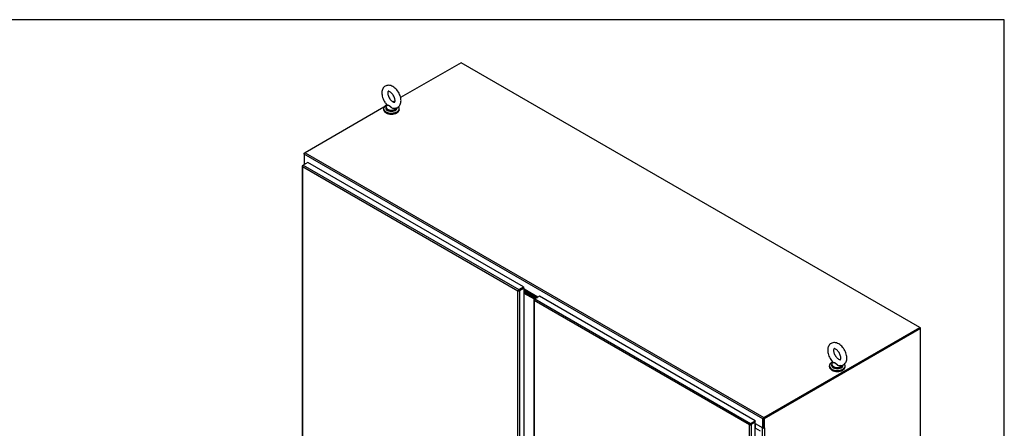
# Model space of a CAD drawing. Header units: inches. Extents: x 2 to 538, y -2 to 358.
# Tile 25 of 25: x 429 to 538, y 313 to 358. Entities that reach past the tile are written whole.
import ezdxf

# ---------------------------------------------------------------- set-up
doc = ezdxf.new("R2010")
doc.units = ezdxf.units.IN
doc.header["$MEASUREMENT"] = 0
for name, color, linetype in [('COM55607-2', 7, 'Continuous'), ('COM70098', 7, 'Continuous'), ('COM70112-4', 7, 'Continuous'), ('COM71182-2', 7, 'Continuous'), ('COM71187-2', 7, 'Continuous'), ('COM71193-4', 7, 'Continuous'), ('COM71194-4', 7, 'Continuous'), ('Default', 7, 'Continuous'), ('GSK86006', 7, 'Continuous'), ('SCS86415', 7, 'Continuous'), ('WAF25377', 7, 'Continuous'), ('WAM254785', 7, 'Continuous')]:
    doc.layers.add(name, color=color, linetype=linetype)

# ---------------------------------------------------------------- blocks, each defined once
blk = doc.blocks.new('SE5')
at = {"layer": 'COM55607-2', "color": 7, "linetype": 'Continuous'}
for p, q in [((510.23, 312.8), (510.26, 312.82)), ((510.26, 312.82), (510.77, 312.52))]:
    blk.add_line(p, q, dxfattribs=at)
at = {"layer": 'COM70098', "color": 7, "linetype": 'Continuous'}
for p, q in [((485.97, 327.23), (484.63, 328)), ((485.9, 327.19), (484.63, 327.92)), ((485.81, 327.14), (484.63, 327.82)), ((485.75, 327.1), (484.63, 327.74))]:
    blk.add_line(p, q, dxfattribs=at)
at = {"layer": 'COM70112-4', "color": 7, "linetype": 'Continuous'}
for p, q in [((477.64, 353.32), (470.93, 349.45)), ((528.47, 323.98), (477.64, 353.32)), ((469.07, 348.37), (460.35, 343.34)), ((470.31, 349.09), (470.1, 348.97)), ((511.08, 313.83), (460.25, 343.17)), ((460.25, 343.17), (460.25, 342.19)), ((460.35, 343.34), (511.18, 314)), ((460.39, 342.11), (460.25, 342.19)), ((484.38, 328.27), (484.38, 328.27)), ((484.44, 328.31), (484.44, 328.31)), ((486.15, 327.33), (484.63, 328.21)), ((484.63, 328.13), (486.08, 327.29)), ((484.63, 328.11), (486.07, 327.28)), ((484.63, 328.03), (486, 327.24)), ((511.18, 314), (528.47, 323.98)), ((511.18, 313.92), (528.47, 323.9)), ((528.47, 323.9), (528.47, 323.98)), ((510.05, 313.45), (510.05, 313.45)), ((510.12, 313.49), (510.12, 313.49)), ((510.23, 313.33), (511.08, 312.84)), ((511.08, 312.84), (511.08, 313.83)), ((511.14, 312.88), (511.14, 313.86)), ((511.14, 312.88), (511.08, 312.84))]:
    blk.add_line(p, q, dxfattribs=at)
for centre, major_axis, start_param, end_param in [((460.35, 343.23), (0.071, 0.124), 0.785398, 2.356194), ((511.18, 313.88), (-0.071, -0.124), 3.926991, 5.497787)]:
    blk.add_ellipse(centre, major_axis=major_axis, ratio=0.57735, start_param=start_param, end_param=end_param, dxfattribs=at)
at = {"layer": 'COM71182-2', "color": 7, "linetype": 'Continuous'}
for p, q in [((460.25, 343.28), (460.35, 343.34)), ((460.28, 343.27), (460.25, 343.28)), ((460.25, 343.17), (460.25, 343.28)), ((460.25, 342.2), (460.25, 342.02)), ((460.29, 342.14), (460.29, 342.05)), ((460.37, 342.09), (460.29, 342.14)), ((528.47, 323.9), (511.14, 313.9)), ((528.53, 323.87), (511.21, 313.86)), ((528.47, 323.9), (528.53, 323.87)), ((528.53, 265.13), (528.53, 323.87)), ((511.04, 312.84), (510.27, 313.28)), ((510.27, 312.81), (510.27, 313.28)), ((511.14, 313.9), (511.14, 312.88)), ((511.14, 313.9), (511.21, 313.86)), ((511.21, 313.86), (511.21, 312.84)), ((511.04, 256.19), (511.04, 312.84)), ((511.14, 312.88), (511.21, 312.84)), ((511.24, 312.86), (511.21, 312.84)), ((511.22, 312.85), (511.24, 312.84)), ((511.24, 312.84), (511.24, 312.86)), ((511.24, 312.84), (511.24, 256.19))]:
    blk.add_line(p, q, dxfattribs=at)
for centre, major_axis, start_param, end_param in [((460.39, 342.2), (0.143, 0), 2.806736, 3.926991), ((510.24, 313.26), (0.048, 0), 0.785398, 1.748507), ((511.14, 312.9), (-0.143, 0), 0.785398, 2.356194), ((511.14, 312.9), (-0.048, 0), 1.169795, 1.971798)]:
    blk.add_ellipse(centre, major_axis=major_axis, ratio=0.57735, start_param=start_param, end_param=end_param, dxfattribs=at)
at = {"layer": 'COM71187-2', "color": 7, "linetype": 'Continuous'}
for p, q in [((528.53, 323.94), (528.47, 323.98)), ((528.53, 323.94), (528.47, 323.9)), ((528.53, 323.87), (528.53, 323.94))]:
    blk.add_line(p, q, dxfattribs=at)
at = {"layer": 'COM71193-4', "color": 7, "linetype": 'Continuous'}
for p, q in [((460.02, 341.86), (460.02, 284.38)), ((460.05, 341.85), (460.03, 341.85)), ((460.07, 341.92), (460.13, 341.96)), ((460.07, 341.76), (460.07, 341.76)), ((483.91, 328), (460.07, 341.76)), ((460.07, 341.76), (460.07, 284.36)), ((460.07, 341.76), (460.07, 341.76)), ((460.07, 341.76), (460.07, 341.76)), ((460.07, 341.76), (460.07, 341.76)), ((460.07, 341.76), (460.07, 341.76)), ((460.65, 342.26), (460.13, 341.96)), ((460.13, 341.96), (484.04, 328.16)), ((484.56, 328.46), (460.65, 342.26)), ((484, 328.05), (483.91, 328)), ((483.92, 328.01), (483.91, 328)), ((483.91, 328), (483.92, 328.01)), ((483.91, 270.6), (483.91, 328)), ((483.91, 328), (483.91, 328)), ((483.91, 328), (483.91, 328)), ((483.91, 328), (483.91, 328)), ((483.91, 328), (483.91, 328)), ((483.95, 328.03), (484, 328.05)), ((484, 328.05), (483.96, 328.06)), ((484, 328.05), (483.99, 328.02)), ((484, 328.05), (484.04, 328.08)), ((484.04, 328.08), (484, 328.05)), ((484.04, 328.16), (484.56, 328.46)), ((484.56, 328.38), (484.04, 328.08)), ((484.04, 328.08), (484.56, 328.38)), ((484.04, 328.08), (484.04, 328.08)), ((484.04, 328.08), (484.04, 328.08)), ((484.04, 328.08), (484.04, 328.08)), ((484.04, 328.08), (484.04, 328.08)), ((484.63, 328.34), (484.11, 328.04)), ((484.11, 328.04), (484.11, 270.56)), ((484.56, 328.46), (484.56, 328.38)), ((484.63, 328.34), (484.56, 328.38)), ((484.63, 270.86), (484.63, 328.34))]:
    blk.add_line(p, q, dxfattribs=at)
for centre, radius, start, end in [((460.19, 341.88), 0.169, 188.668, 221.4311), ((460.31, 341.85), 0.26, 175.7057, 198.6064), ((484.13, 327.86), 0.268, 130.2492, 148.191), ((483.9, 328.27), 0.268, 271.809, 289.7508)]:
    blk.add_arc(centre, radius, start, end, dxfattribs=at)
for centre, major_axis, start_param, end_param in [((460.17, 341.86), (0.143, 0), 2.356194, 3.27243), ((460.13, 341.84), (0.071, 0.124), 0.785398, 1.701633), ((484.04, 328.04), (0.071, 0.124), 0.785398, 1.701633), ((484.01, 328.1), (0.143, 0), 4.581552, 5.497787)]:
    blk.add_ellipse(centre, major_axis=major_axis, ratio=0.57735, start_param=start_param, end_param=end_param, dxfattribs=at)
at = {"layer": 'COM71194-4', "color": 7, "linetype": 'Continuous'}
for p, q in [((486.33, 327.43), (485.81, 327.13)), ((510.24, 313.63), (486.33, 327.43)), ((485.7, 327.04), (485.7, 296.77)), ((485.73, 327.03), (485.7, 327.03)), ((485.74, 327.1), (485.81, 327.13)), ((485.74, 326.94), (485.74, 296.82)), ((509.58, 313.18), (485.74, 326.94)), ((485.74, 326.94), (485.74, 326.94)), ((485.74, 326.94), (485.74, 326.94)), ((485.74, 326.94), (485.74, 326.94)), ((485.74, 326.94), (485.74, 326.94)), ((485.74, 326.94), (485.74, 326.94)), ((485.81, 327.13), (509.72, 313.33)), ((509.58, 313.18), (509.67, 313.23)), ((509.67, 313.23), (509.58, 313.18)), ((509.67, 313.23), (509.64, 313.24)), ((509.67, 313.23), (509.72, 313.25)), ((509.72, 313.25), (509.67, 313.23)), ((509.67, 313.23), (509.67, 313.19)), ((509.72, 313.33), (510.24, 313.63)), ((509.72, 313.25), (510.24, 313.55)), ((510.16, 313.51), (509.72, 313.25)), ((509.72, 313.25), (509.72, 313.25)), ((509.72, 313.25), (509.72, 313.25)), ((509.72, 313.25), (509.72, 313.25)), ((509.72, 313.25), (509.72, 313.25)), ((510.23, 313.47), (509.79, 313.22)), ((509.79, 313.22), (509.79, 255.74)), ((510.23, 313.47), (510.16, 313.51)), ((510.23, 255.99), (510.23, 313.47)), ((510.24, 313.63), (510.24, 313.55)), ((509.6, 313.19), (509.58, 313.18)), ((509.58, 255.78), (509.58, 313.18)), ((509.58, 313.18), (509.58, 313.18)), ((509.58, 313.18), (509.58, 313.18)), ((509.58, 313.18), (509.58, 313.18)), ((509.58, 313.18), (509.58, 313.18))]:
    blk.add_line(p, q, dxfattribs=at)
for centre, radius, start, end in [((485.87, 327.05), 0.169, 188.668, 221.4311), ((485.99, 327.02), 0.26, 175.7057, 198.6064), ((509.81, 313.04), 0.268, 130.2492, 148.191), ((509.58, 313.44), 0.268, 271.809, 289.7508)]:
    blk.add_arc(centre, radius, start, end, dxfattribs=at)
for centre, major_axis, start_param, end_param in [((485.85, 327.04), (0.143, 0), 2.356194, 3.27243), ((485.81, 327.02), (0.072, 0.124), 0.785398, 1.701633), ((509.72, 313.22), (0.072, 0.124), 0.785398, 1.701633), ((509.68, 313.27), (0.143, 0), 4.581552, 5.497787)]:
    blk.add_ellipse(centre, major_axis=major_axis, ratio=0.57735, start_param=start_param, end_param=end_param, dxfattribs=at)
at = {"layer": 'GSK86006', "color": 7, "linetype": 'Continuous'}
for p, q in [((485.9, 327.19), (484.63, 327.92)), ((485.81, 327.14), (484.63, 327.82))]:
    blk.add_line(p, q, dxfattribs=at)
at = {"layer": 'SCS86415', "color": 7, "linetype": 'Continuous'}
for p, q in [((469.28, 348.38), (469.28, 348.29)), ((469.44, 348.64), (469.41, 348.62)), ((470.53, 348.29), (470.53, 348.33)), ((518.69, 319.86), (518.69, 319.76)), ((518.85, 320.12), (518.82, 320.1)), ((519.94, 319.76), (519.94, 319.81))]:
    blk.add_line(p, q, dxfattribs=at)
for centre, major_axis, start_param, end_param in [((469.91, 348.38), (-0.625, 0), 0, 2.970827), ((469.91, 348.29), (-0.625, 0), 0, 3.141593), ((469.91, 348.42), (0.611, 0), 2.514731, 3.245398), ((469.91, 348.42), (0.611, 0), 3.245398, 5.967842), ((519.32, 319.89), (0.611, 0), 2.514731, 3.245398), ((519.32, 319.86), (-0.625, 0), 0, 2.970827), ((519.32, 319.76), (-0.625, 0), 0, 3.141593), ((519.32, 319.89), (0.611, 0), 3.245398, 5.967842)]:
    blk.add_ellipse(centre, major_axis=major_axis, ratio=0.57735, start_param=start_param, end_param=end_param, dxfattribs=at)
for points, knots in [([(470.97, 349.11), (470.97, 349.17), (470.97, 349.3), (470.92, 349.53), (470.82, 349.81), (470.68, 350.07), (470.51, 350.31), (470.3, 350.51), (470.08, 350.68), (469.85, 350.78), (469.62, 350.82), (469.41, 350.8), (469.22, 350.73), (469.06, 350.6), (468.94, 350.43), (468.87, 350.23), (468.84, 349.99), (468.86, 349.74), (468.92, 349.46), (469.03, 349.19), (469.18, 348.94), (469.33, 348.74), (469.42, 348.66), (469.44, 348.64)], [0, 0, 0, 0, 0.029192, 0.081861, 0.134339, 0.186661, 0.239116, 0.29204, 0.345892, 0.400989, 0.448017, 0.49244, 0.535657, 0.581301, 0.625845, 0.671421, 0.719802, 0.771031, 0.823548, 0.875973, 0.928293, 0.980855, 1, 1, 1, 1]), ([(470.31, 349.11), (470.31, 349.09), (470.31, 349.03), (470.28, 348.95), (470.26, 348.92), (470.26, 348.93), (470.24, 348.92), (470.16, 348.93), (470.05, 348.99), (469.92, 349.09), (469.78, 349.24), (469.67, 349.41), (469.57, 349.61), (469.52, 349.8), (469.5, 349.96), (469.52, 350.08), (469.55, 350.14), (469.56, 350.15), (469.56, 350.15), (469.62, 350.15), (469.73, 350.11), (469.86, 350.02), (470, 349.88), (470.12, 349.71), (470.22, 349.52), (470.29, 349.33), (470.31, 349.19), (470.31, 349.13), (470.31, 349.11)], [0, 0, 0, 0, 0.020294, 0.058583, 0.097842, 0.141644, 0.181264, 0.218067, 0.25703, 0.296147, 0.336264, 0.377283, 0.418656, 0.459655, 0.499653, 0.538468, 0.577082, 0.617671, 0.668359, 0.705748, 0.745371, 0.784402, 0.82419, 0.864991, 0.906323, 0.947521, 0.98786, 1, 1, 1, 1]), ([(470.32, 348.27), (470.31, 348.27), (470.31, 348.27), (470.27, 348.23), (470.21, 348.22), (470.11, 348.23), (470.08, 348.24), (470.02, 348.26), (469.99, 348.28), (469.91, 348.33), (469.86, 348.37), (469.79, 348.44), (469.77, 348.46), (469.73, 348.5), (469.71, 348.52), (469.66, 348.55), (469.64, 348.56), (469.59, 348.57), (469.57, 348.58), (469.51, 348.58), (469.48, 348.58), (469.44, 348.6), (469.43, 348.61), (469.43, 348.63)], [0.5586791, 0.5586791, 0.5586791, 0.5586791, 0.5625, 0.5625, 0.625, 0.625, 0.65625, 0.65625, 0.6875, 0.6875, 0.75, 0.75, 0.78125, 0.78125, 0.8125, 0.8125, 0.84375, 0.84375, 0.875, 0.875, 0.9375, 0.9375, 1, 1, 1, 1]), ([(469.44, 348.64), (469.44, 348.63), (469.45, 348.63), (469.48, 348.62), (469.51, 348.61), (469.57, 348.6), (469.59, 348.6), (469.64, 348.58), (469.66, 348.57), (469.73, 348.53), (469.77, 348.49), (469.86, 348.41), (469.91, 348.36), (470.02, 348.3), (470.08, 348.27), (470.15, 348.26), (470.15, 348.26), (470.16, 348.26)], [0.0413488, 0.0413488, 0.0413488, 0.0413488, 0.0625, 0.0625, 0.125, 0.125, 0.15625, 0.15625, 0.1875, 0.1875, 0.25, 0.25, 0.3125, 0.3125, 0.375, 0.375, 0.3803762, 0.3803762, 0.3803762, 0.3803762]), ([(470.16, 348.27), (470.19, 348.26), (470.28, 348.25), (470.45, 348.28), (470.64, 348.37), (470.8, 348.52), (470.9, 348.7), (470.96, 348.9), (470.97, 349.04), (470.97, 349.11)], [0, 0, 0, 0, 0.061983, 0.214753, 0.380211, 0.537074, 0.691628, 0.851919, 1, 1, 1, 1]), ([(520.38, 320.59), (520.38, 320.64), (520.37, 320.77), (520.33, 321.01), (520.23, 321.28), (520.09, 321.54), (519.91, 321.78), (519.71, 321.99), (519.49, 322.15), (519.25, 322.26), (519.03, 322.3), (518.82, 322.28), (518.63, 322.2), (518.47, 322.08), (518.35, 321.9), (518.28, 321.7), (518.25, 321.47), (518.26, 321.21), (518.33, 320.94), (518.44, 320.66), (518.59, 320.41), (518.73, 320.22), (518.82, 320.14), (518.85, 320.11)], [0, 0, 0, 0, 0.029192, 0.081861, 0.134339, 0.186661, 0.239116, 0.29204, 0.345892, 0.400989, 0.448017, 0.49244, 0.535657, 0.581301, 0.625845, 0.671421, 0.719802, 0.771031, 0.823548, 0.875973, 0.928293, 0.980855, 1, 1, 1, 1]), ([(519.72, 320.59), (519.72, 320.56), (519.71, 320.5), (519.69, 320.43), (519.67, 320.4), (519.67, 320.4), (519.65, 320.39), (519.57, 320.41), (519.46, 320.46), (519.32, 320.56), (519.19, 320.71), (519.07, 320.89), (518.98, 321.08), (518.93, 321.27), (518.91, 321.44), (518.93, 321.56), (518.95, 321.61), (518.97, 321.62), (518.97, 321.63), (519.03, 321.62), (519.14, 321.58), (519.27, 321.49), (519.4, 321.36), (519.53, 321.19), (519.63, 321), (519.69, 320.8), (519.72, 320.66), (519.72, 320.6), (519.72, 320.59)], [0, 0, 0, 0, 0.020294, 0.058583, 0.097842, 0.141644, 0.181264, 0.218067, 0.25703, 0.296147, 0.336264, 0.377283, 0.418656, 0.459655, 0.499653, 0.538468, 0.577082, 0.617671, 0.668359, 0.705748, 0.745371, 0.784402, 0.82419, 0.864991, 0.906323, 0.947521, 0.98786, 1, 1, 1, 1]), ([(519.72, 319.74), (519.72, 319.74), (519.72, 319.74), (519.67, 319.71), (519.61, 319.7), (519.52, 319.71), (519.49, 319.72), (519.43, 319.74), (519.4, 319.75), (519.32, 319.8), (519.27, 319.84), (519.2, 319.91), (519.18, 319.93), (519.14, 319.98), (519.11, 320), (519.07, 320.03), (519.04, 320.04), (519, 320.05), (518.98, 320.05), (518.92, 320.05), (518.89, 320.06), (518.85, 320.07), (518.83, 320.08), (518.84, 320.1)], [0.5586791, 0.5586791, 0.5586791, 0.5586791, 0.5625, 0.5625, 0.625, 0.625, 0.65625, 0.65625, 0.6875, 0.6875, 0.75, 0.75, 0.78125, 0.78125, 0.8125, 0.8125, 0.84375, 0.84375, 0.875, 0.875, 0.9375, 0.9375, 1, 1, 1, 1]), ([(518.85, 320.11), (518.85, 320.11), (518.86, 320.1), (518.89, 320.09), (518.92, 320.09), (518.98, 320.08), (519, 320.07), (519.04, 320.06), (519.07, 320.05), (519.13, 320.01), (519.18, 319.96), (519.27, 319.88), (519.32, 319.84), (519.43, 319.77), (519.49, 319.75), (519.56, 319.74), (519.56, 319.74), (519.57, 319.74)], [0.0413488, 0.0413488, 0.0413488, 0.0413488, 0.0625, 0.0625, 0.125, 0.125, 0.15625, 0.15625, 0.1875, 0.1875, 0.25, 0.25, 0.3125, 0.3125, 0.375, 0.375, 0.3803762, 0.3803762, 0.3803762, 0.3803762]), ([(519.57, 319.74), (519.6, 319.74), (519.69, 319.73), (519.86, 319.76), (520.05, 319.84), (520.2, 319.99), (520.31, 320.17), (520.37, 320.38), (520.38, 320.51), (520.38, 320.59)], [0, 0, 0, 0, 0.061983, 0.214753, 0.380211, 0.537074, 0.691628, 0.851919, 1, 1, 1, 1])]:
    blk.add_open_spline(points, degree=3, knots=knots, dxfattribs=at)
at = {"layer": 'WAF25377', "color": 7, "linetype": 'Continuous'}
for p, q in [((469.03, 348.24), (469.03, 348.14)), ((470.78, 348.14), (470.78, 348.24)), ((518.44, 319.71), (518.44, 319.62)), ((520.19, 319.62), (520.19, 319.71))]:
    blk.add_line(p, q, dxfattribs=at)
for centre, start_param, end_param in [((469.91, 348.24), 5.310516, 6.283185), ((469.91, 348.24), 0, 3.560626), ((469.91, 348.14), 0, 3.141593), ((519.32, 319.71), 5.300052, 6.283185), ((519.32, 319.71), 0, 3.560626), ((519.32, 319.62), 0, 3.141593)]:
    blk.add_ellipse(centre, major_axis=(-0.875, 0), ratio=0.57735, start_param=start_param, end_param=end_param, dxfattribs=at)
at = {"layer": 'WAM254785', "color": 7, "linetype": 'Continuous'}
for centre in [(469.91, 348.04), (519.32, 319.52)]:
    blk.add_ellipse(centre, major_axis=(-0.75, 0), ratio=0.57735, start_param=0.705194, end_param=2.436399, dxfattribs=at)
blk = doc.blocks.new('BORDER')
at = {"layer": 'Default', "color": 7, "linetype": 'Continuous'}
for p, q in [((0, 27.86), (-41.86, 27.86)), ((0, 0), (0, 27.86))]:
    blk.add_line(p, q, dxfattribs=at)

msp = doc.modelspace()

# ---------------------------------------------------------------- block references
at = {"layer": 'Default', "color": 7, "xscale": 12.8, "yscale": 12.8, "zscale": 12.8}
msp.add_blockref('BORDER', (537.834, 1.476), dxfattribs=at)
at = {"layer": 'Default'}
msp.add_blockref('SE5', (0, 0), dxfattribs=at)

doc.saveas('drawing.dxf')
